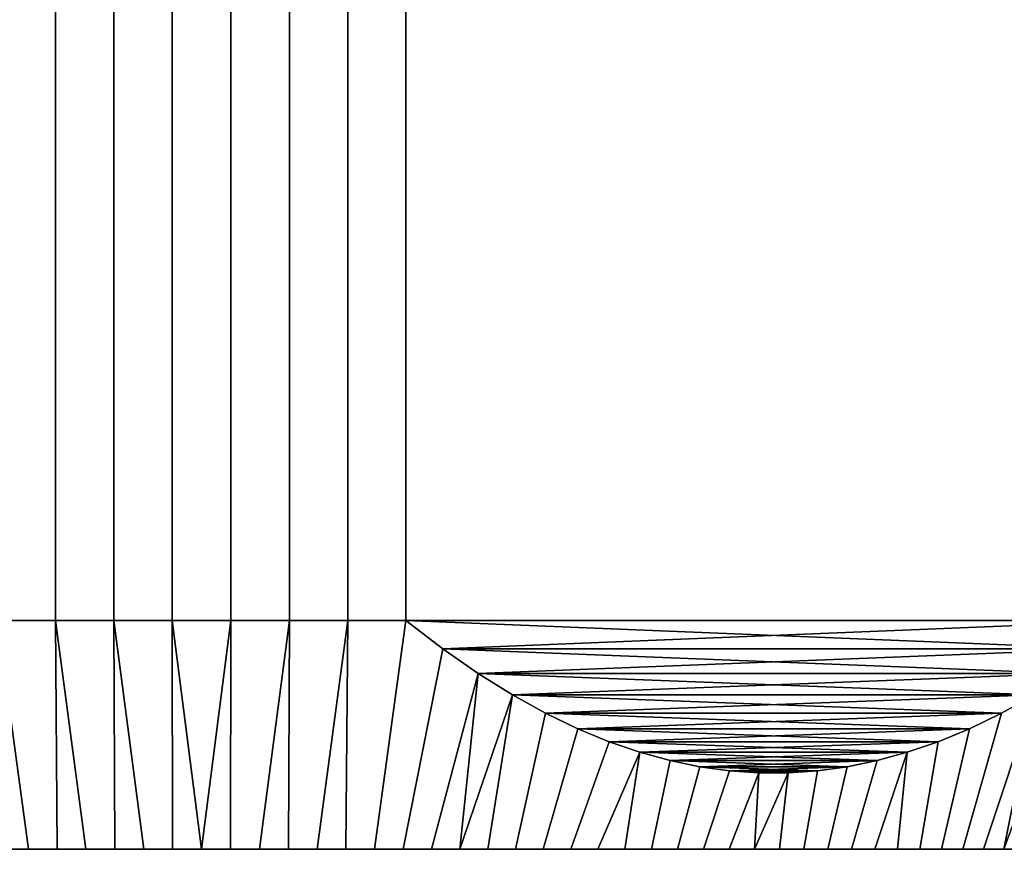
# Model space of a CAD drawing. Header units: metres. Extents: x -109 to 109, y -342 to 66.
# Tile 125 of 256: x -79 to -66, y 23 to 33. Entities that reach past the tile are written whole.
import ezdxf

# ---------------------------------------------------------------- set-up
doc = ezdxf.new("R2010")
doc.units = ezdxf.units.M
doc.layers.add('solid_K_24_62_16_000B91', color=7, linetype='CONTINUOUS')

msp = doc.modelspace()

# ---------------------------------------------------------------- linework, layer by layer
at = {"layer": 'solid_K_24_62_16_000B91'}
for points in [[(-78.417412, 34.599998, 15.884695), (-79.178177, 34.599998, 15.774263), (-79.178177, 25.6, 15.774263), (-78.417412, 25.6, 15.884695)], [(-79.178177, 34.599998, -15.774263), (-78.417412, 34.599998, -15.884695), (-78.417412, 25.6, -15.884695), (-79.178177, 25.6, -15.774263)], [(-77.652222, 34.599998, 15.958458), (-78.417412, 34.599998, 15.884695), (-78.417412, 25.6, 15.884695), (-77.652222, 25.6, 15.958458)], [(-78.417412, 34.599998, -15.884695), (-77.652222, 34.599998, -15.958458), (-77.652222, 25.6, -15.958458), (-78.417412, 25.6, -15.884695)], [(-76.884369, 34.599998, 15.995382), (-77.652222, 34.599998, 15.958458), (-77.652222, 25.6, 15.958458), (-76.884369, 25.6, 15.995382)], [(-77.652222, 34.599998, -15.958458), (-76.884369, 34.599998, -15.995382), (-76.884369, 25.6, -15.995382), (-77.652222, 25.6, -15.958458)], [(-76.115631, 34.599998, 15.995382), (-76.884369, 34.599998, 15.995382), (-76.884369, 25.6, 15.995382), (-76.115631, 25.6, 15.995382)], [(-76.884369, 34.599998, -15.995382), (-76.115631, 34.599998, -15.995382), (-76.115631, 25.6, -15.995382), (-76.884369, 25.6, -15.995382)], [(-75.347778, 34.599998, 15.958458), (-76.115631, 34.599998, 15.995382), (-76.115631, 25.6, 15.995382), (-75.347778, 25.6, 15.958458)], [(-76.115631, 34.599998, -15.995382), (-75.347778, 34.599998, -15.958458), (-75.347778, 25.6, -15.958458), (-76.115631, 25.6, -15.995382)], [(-74.582588, 34.599998, 15.884695), (-75.347778, 34.599998, 15.958458), (-75.347778, 25.6, 15.958458), (-74.582588, 25.6, 15.884695)], [(-75.347778, 34.599998, -15.958458), (-74.582588, 34.599998, -15.884695), (-74.582588, 25.6, -15.884695), (-75.347778, 25.6, -15.958458)], [(-73.821823, 34.599998, 15.774263), (-74.582588, 34.599998, 15.884695), (-74.582588, 25.6, 15.884695), (-73.821823, 25.6, 15.774263)], [(-74.582588, 34.599998, -15.884695), (-73.821823, 34.599998, -15.774263), (-73.821823, 25.6, -15.774263), (-74.582588, 25.6, -15.884695)], [(-73.821823, 34.599998, 15.774263), (-73.821823, 25.6, 15.774263), (-64.178177, 25.6, 10.206499), (-64.178177, 34.599998, 10.206499)], [(-64.178177, 34.599998, -10.206499), (-64.178177, 25.6, -10.206499), (-73.821823, 25.6, -15.774263), (-73.821823, 34.599998, -15.774263)], [(-79.661919, 25.228559, -15.494971), (-79.178177, 25.6, -15.774263), (-78.768311, 22.6, -14.321478), (-79.14241, 22.6, -14.257195)], [(-79.661919, 25.228563, 15.494974), (-79.14241, 22.6, 14.257195), (-78.768311, 22.6, 14.321478), (-79.178177, 25.6, 15.774263)], [(-79.178177, 25.6, -15.774263), (-78.417412, 25.6, -15.884695), (-78.392555, 22.6, -14.375959), (-78.768311, 22.6, -14.321478)], [(-78.417412, 25.6, 15.884695), (-79.178177, 25.6, 15.774263), (-78.768311, 22.6, 14.321478), (-78.392555, 22.6, 14.375959)], [(-78.417412, 25.6, -15.884695), (-77.652222, 25.6, -15.958458), (-77.637688, 22.6, -14.455299), (-78.015663, 22.6, -14.420568)], [(-78.417412, 25.6, -15.884695), (-78.015663, 22.6, -14.420568), (-78.392555, 22.6, -14.375959)], [(-78.417412, 25.6, 15.884695), (-78.392555, 22.6, 14.375959), (-78.015663, 22.6, 14.420568)], [(-77.652222, 25.6, 15.958458), (-78.417412, 25.6, 15.884695), (-78.015663, 22.6, 14.420568), (-77.637688, 22.6, 14.455299)], [(-77.652222, 25.6, -15.958458), (-76.884369, 25.6, -15.995382), (-76.879471, 22.6, -14.495033), (-77.258881, 22.6, -14.480124)], [(-77.652222, 25.6, -15.958458), (-77.258881, 22.6, -14.480124), (-77.637688, 22.6, -14.455299)], [(-77.652222, 25.6, 15.958458), (-77.637688, 22.6, 14.455299), (-77.258881, 22.6, 14.480124)], [(-76.884369, 25.6, 15.995382), (-77.652222, 25.6, 15.958458), (-77.258881, 22.6, 14.480124), (-76.879471, 22.6, 14.495033)], [(-76.884369, 25.6, -15.995382), (-76.115631, 25.6, -15.995382), (-76.120529, 22.6, -14.495033), (-76.5, 22.6, -14.500001)], [(-76.884369, 25.6, -15.995382), (-76.5, 22.6, -14.500001), (-76.879471, 22.6, -14.495033)], [(-76.115631, 25.6, 15.995382), (-76.884369, 25.6, 15.995382), (-76.879471, 22.6, 14.495033), (-76.5, 22.6, 14.500001)], [(-76.115631, 25.6, 15.995382), (-76.5, 22.6, 14.500001), (-76.120529, 22.6, 14.495033)], [(-76.115631, 25.6, -15.995382), (-75.347778, 25.6, -15.958458), (-75.741119, 22.6, -14.480124), (-76.120529, 22.6, -14.495033)], [(-75.347778, 25.6, 15.958458), (-76.115631, 25.6, 15.995382), (-76.120529, 22.6, 14.495033), (-75.741119, 22.6, 14.480124)], [(-75.347778, 25.6, -15.958458), (-75.362312, 22.6, -14.455299), (-75.741119, 22.6, -14.480124)], [(-75.347778, 25.6, 15.958458), (-75.741119, 22.6, 14.480124), (-75.362312, 22.6, 14.455299)], [(-75.347778, 25.6, -15.958458), (-74.582588, 25.6, -15.884695), (-74.984337, 22.6, -14.420568), (-75.362312, 22.6, -14.455299)], [(-74.582588, 25.6, 15.884695), (-75.347778, 25.6, 15.958458), (-75.362312, 22.6, 14.455299), (-74.984337, 22.6, 14.420568)], [(-74.582588, 25.6, -15.884695), (-74.607445, 22.6, -14.375959), (-74.984337, 22.6, -14.420568)], [(-74.582588, 25.6, 15.884695), (-74.984337, 22.6, 14.420568), (-74.607445, 22.6, 14.375959)], [(-74.582588, 25.6, -15.884695), (-73.821823, 25.6, -15.774263), (-74.231689, 22.6, -14.321478), (-74.607445, 22.6, -14.375959)], [(-73.821823, 25.6, 15.774263), (-74.582588, 25.6, 15.884695), (-74.607445, 22.6, 14.375959), (-74.231689, 22.6, 14.321478)], [(-73.338081, 25.228563, -15.494974), (-73.85759, 22.6, -14.257195), (-74.231689, 22.6, -14.321478), (-73.821823, 25.6, -15.774263)], [(-73.338081, 25.228559, 15.494971), (-73.821823, 25.6, 15.774263), (-74.231689, 22.6, 14.321478), (-73.85759, 22.6, 14.257195)], [(-64.178177, 25.6, 10.206499), (-73.821823, 25.6, 15.774263), (-73.338081, 25.228559, 15.494971)], [(-73.821823, 25.6, -15.774263), (-64.178177, 25.6, -10.206499), (-64.661919, 25.228559, -10.48579)], [(-73.821823, 25.6, -15.774263), (-64.661919, 25.228559, -10.48579), (-73.338081, 25.228563, -15.494974)], [(-64.178177, 25.6, 10.206499), (-73.338081, 25.228559, 15.494971), (-64.661919, 25.228563, 10.485787)], [(-72.872665, 24.904711, -15.226266), (-73.485214, 22.6, -14.183125), (-73.85759, 22.6, -14.257195), (-73.338081, 25.228563, -15.494974)], [(-72.872658, 24.904707, 15.226263), (-73.338081, 25.228559, 15.494971), (-73.85759, 22.6, 14.257195), (-73.485214, 22.6, 14.183125)], [(-64.661919, 25.228563, 10.485787), (-73.338081, 25.228559, 15.494971), (-72.872658, 24.904707, 15.226263)], [(-73.338081, 25.228563, -15.494974), (-64.661919, 25.228559, -10.48579), (-65.127342, 24.904707, -10.754498)], [(-73.338081, 25.228563, -15.494974), (-65.127342, 24.904707, -10.754498), (-72.872665, 24.904711, -15.226266)], [(-64.661919, 25.228563, 10.485787), (-72.872658, 24.904707, 15.226263), (-65.127335, 24.904711, 10.754496)], [(-72.423973, 24.624582, -14.967215), (-73.115051, 22.6, -14.099365), (-73.485214, 22.6, -14.183125), (-72.872665, 24.904711, -15.226266)], [(-72.872658, 24.904707, 15.226263), (-73.485214, 22.6, 14.183125), (-73.115051, 22.6, 14.099365)], [(-72.423973, 24.62458, 14.967212), (-72.872658, 24.904707, 15.226263), (-73.115051, 22.6, 14.099365), (-72.747154, 22.6, 14.005934)], [(-72.872665, 24.904711, -15.226266), (-65.127342, 24.904707, -10.754498), (-65.576027, 24.62458, -11.01355)], [(-72.872665, 24.904711, -15.226266), (-65.576027, 24.62458, -11.01355), (-72.423973, 24.624582, -14.967215)], [(-65.127335, 24.904711, 10.754496), (-72.872658, 24.904707, 15.226263), (-72.423973, 24.62458, 14.967212)], [(-65.127335, 24.904711, 10.754496), (-72.423973, 24.62458, 14.967212), (-65.576027, 24.624582, 11.013548)], [(-65.576027, 24.62458, -11.01355), (-65.127342, 24.904707, -10.754498), (-65.982124, 22.6, -9.981196), (-66.246964, 22.6, -10.253058)], [(-65.576027, 24.624582, 11.013548), (-65.982124, 22.6, 9.981196), (-65.72438, 22.6, 9.702371), (-65.127335, 24.904711, 10.754496)], [(-65.127342, 24.904707, -10.754498), (-65.72438, 22.6, -9.702371), (-65.982124, 22.6, -9.981196)], [(-72.423973, 24.624582, -14.967215), (-72.747154, 22.6, -14.005934), (-73.115051, 22.6, -14.099365)], [(-71.989662, 24.384243, -14.716465), (-72.381775, 22.6, -13.902881), (-72.747154, 22.6, -14.005934), (-72.423973, 24.624582, -14.967215)], [(-71.989662, 24.384243, 14.716464), (-72.423973, 24.62458, 14.967212), (-72.747154, 22.6, 14.005934), (-72.381775, 22.6, 13.902881)], [(-65.576027, 24.624582, 11.013548), (-72.423973, 24.62458, 14.967212), (-71.989662, 24.384243, 14.716464)], [(-72.423973, 24.624582, -14.967215), (-65.576027, 24.62458, -11.01355), (-66.010338, 24.384243, -11.264298)], [(-72.423973, 24.624582, -14.967215), (-66.010338, 24.384243, -11.264298), (-71.989662, 24.384243, -14.716465)], [(-65.576027, 24.624582, 11.013548), (-71.989662, 24.384243, 14.716464), (-66.010338, 24.384243, 11.264297)], [(-66.010338, 24.384243, 11.264297), (-66.518837, 22.6, 10.51791), (-66.246964, 22.6, 10.253058), (-65.576027, 24.624582, 11.013548)], [(-66.010338, 24.384243, -11.264298), (-65.576027, 24.62458, -11.01355), (-66.246964, 22.6, -10.253058), (-66.518837, 22.6, -10.51791)], [(-65.576027, 24.624582, 11.013548), (-66.246964, 22.6, 10.253058), (-65.982124, 22.6, 9.981196)], [(-71.567932, 24.180546, -14.472978), (-72.019173, 22.6, -13.790294), (-72.381775, 22.6, -13.902881), (-71.989662, 24.384243, -14.716465)], [(-71.567932, 24.180546, 14.472978), (-71.989662, 24.384243, 14.716464), (-72.381775, 22.6, 13.902881), (-72.019173, 22.6, 13.790294)], [(-66.010338, 24.384243, 11.264297), (-71.989662, 24.384243, 14.716464), (-71.567932, 24.180546, 14.472978)], [(-71.989662, 24.384243, -14.716465), (-66.010338, 24.384243, -11.264298), (-66.432068, 24.180546, -11.507785)], [(-71.989662, 24.384243, -14.716465), (-66.432068, 24.180546, -11.507785), (-71.567932, 24.180546, -14.472978)], [(-66.010338, 24.384243, 11.264297), (-71.567932, 24.180546, 14.472978), (-66.432068, 24.180546, 11.507785)], [(-66.432068, 24.180546, -11.507785), (-66.010338, 24.384243, -11.264298), (-66.518837, 22.6, -10.51791), (-66.797577, 22.6, -10.775566)], [(-66.432068, 24.180546, 11.507785), (-66.797577, 22.6, 10.775566), (-66.518837, 22.6, 10.51791), (-66.010338, 24.384243, 11.264297)], [(-71.156258, 24.01049, -14.235299), (-71.659805, 22.6, -13.668304), (-72.019173, 22.6, -13.790294), (-71.567932, 24.180546, -14.472978)], [(-71.156258, 24.01049, 14.235298), (-71.567932, 24.180546, 14.472978), (-72.019173, 22.6, 13.790294), (-71.659805, 22.6, 13.668304)], [(-66.432068, 24.180546, 11.507785), (-71.567932, 24.180546, 14.472978), (-71.156258, 24.01049, 14.235298)], [(-71.567932, 24.180546, -14.472978), (-66.432068, 24.180546, -11.507785), (-66.843742, 24.01049, -11.745464)], [(-71.567932, 24.180546, -14.472978), (-66.843742, 24.01049, -11.745464), (-71.156258, 24.01049, -14.235299)], [(-66.432068, 24.180546, 11.507785), (-71.156258, 24.01049, 14.235298), (-66.843742, 24.01049, 11.745463)], [(-66.843742, 24.01049, -11.745464), (-66.432068, 24.180546, -11.507785), (-66.797577, 22.6, -10.775566), (-67.083076, 22.6, -11.025949)], [(-66.843742, 24.01049, 11.745463), (-67.083076, 22.6, 11.025949), (-66.797577, 22.6, 10.775566), (-66.432068, 24.180546, 11.507785)], [(-70.752876, 23.871895, -14.002406), (-71.303757, 22.6, -13.53695), (-71.659805, 22.6, -13.668304), (-71.156258, 24.01049, -14.235299)], [(-70.752884, 23.871895, 14.002407), (-71.156258, 24.01049, 14.235298), (-71.659805, 22.6, 13.668304), (-71.303757, 22.6, 13.53695)], [(-66.843742, 24.01049, 11.745463), (-71.156258, 24.01049, 14.235298), (-70.752884, 23.871895, 14.002407)], [(-71.156258, 24.01049, -14.235299), (-66.843742, 24.01049, -11.745464), (-67.247116, 23.871895, -11.978354)], [(-71.156258, 24.01049, -14.235299), (-67.247116, 23.871895, -11.978354), (-70.752876, 23.871895, -14.002406)], [(-66.843742, 24.01049, 11.745463), (-70.752884, 23.871895, 14.002407), (-67.247124, 23.871895, 11.978355)], [(-67.247116, 23.871895, -11.978354), (-66.843742, 24.01049, -11.745464), (-67.083076, 22.6, -11.025949), (-67.374863, 22.6, -11.268623)], [(-67.247124, 23.871895, 11.978355), (-67.374863, 22.6, 11.268623), (-67.083076, 22.6, 11.025949), (-66.843742, 24.01049, 11.745463)], [(-70.752876, 23.871895, -14.002406), (-70.951065, 22.6, -13.396238), (-71.303757, 22.6, -13.53695)], [(-70.752884, 23.871895, 14.002407), (-71.303757, 22.6, 13.53695), (-70.951065, 22.6, 13.396238)], [(-70.752876, 23.871895, -14.002406), (-70.356575, 23.763136, -13.773602), (-70.602295, 22.6, -13.246398), (-70.951065, 22.6, -13.396238)], [(-70.356583, 23.763136, 13.773603), (-70.752884, 23.871895, 14.002407), (-70.951065, 22.6, 13.396238), (-70.602295, 22.6, 13.246398)], [(-67.247124, 23.871895, 11.978355), (-70.752884, 23.871895, 14.002407), (-70.356583, 23.763136, 13.773603)], [(-70.752876, 23.871895, -14.002406), (-67.247116, 23.871895, -11.978354), (-67.643417, 23.763136, -12.207159)], [(-70.752876, 23.871895, -14.002406), (-67.643417, 23.763136, -12.207159), (-70.356575, 23.763136, -13.773602)], [(-69.96521, 23.68269, -13.547645), (-70.257591, 22.6, -13.087489), (-70.602295, 22.6, -13.246398), (-70.356575, 23.763136, -13.773602)], [(-69.96521, 23.68269, 13.547647), (-70.356583, 23.763136, 13.773603), (-70.602295, 22.6, 13.246398), (-70.257591, 22.6, 13.087489)], [(-67.247124, 23.871895, 11.978355), (-70.356583, 23.763136, 13.773603), (-67.643425, 23.763136, 12.207161)], [(-67.643425, 23.763136, 12.207161), (-70.356583, 23.763136, 13.773603), (-69.96521, 23.68269, 13.547647)], [(-70.356575, 23.763136, -13.773602), (-67.643417, 23.763136, -12.207159), (-68.03479, 23.68269, -12.433116)], [(-70.356575, 23.763136, -13.773602), (-68.03479, 23.68269, -12.433116), (-69.96521, 23.68269, -13.547645)], [(-67.643425, 23.763136, 12.207161), (-69.96521, 23.68269, 13.547647), (-68.03479, 23.68269, 12.433117)], [(-68.03479, 23.68269, -12.433116), (-67.643417, 23.763136, -12.207159), (-67.977097, 22.6, -11.73073), (-68.28714, 22.6, -11.949851)], [(-68.03479, 23.68269, 12.433117), (-68.28714, 22.6, 11.949851), (-67.977097, 22.6, 11.73073), (-67.643425, 23.763136, 12.207161)], [(-67.643417, 23.763136, -12.207159), (-67.247116, 23.871895, -11.978354), (-67.672905, 22.6, -11.503581), (-67.977097, 22.6, -11.73073)], [(-67.247124, 23.871895, 11.978355), (-67.643425, 23.763136, 12.207161), (-67.977097, 22.6, 11.73073), (-67.672905, 22.6, 11.503581)], [(-67.247116, 23.871895, -11.978354), (-67.374863, 22.6, -11.268623), (-67.672905, 22.6, -11.503581)], [(-67.247124, 23.871895, 11.978355), (-67.672905, 22.6, 11.503581), (-67.374863, 22.6, 11.268623)], [(-69.577637, 23.629635, -13.323878), (-69.917206, 22.6, -12.919629), (-70.257591, 22.6, -13.087489), (-69.96521, 23.68269, -13.547645)], [(-69.577637, 23.629635, 13.323881), (-69.96521, 23.68269, 13.547647), (-70.257591, 22.6, 13.087489), (-69.917206, 22.6, 12.919629)], [(-68.03479, 23.68269, 12.433117), (-69.96521, 23.68269, 13.547647), (-69.577637, 23.629635, 13.323881)], [(-69.96521, 23.68269, -13.547645), (-68.03479, 23.68269, -12.433116), (-68.422363, 23.629635, -12.65688)], [(-69.96521, 23.68269, -13.547645), (-68.422363, 23.629635, -12.65688), (-69.577637, 23.629635, -13.323878)], [(-69.19239, 23.603287, -13.101459), (-69.581177, 22.6, -12.742837), (-69.917206, 22.6, -12.919629), (-69.577637, 23.629635, -13.323878)], [(-69.192398, 23.603287, 13.10146), (-69.577637, 23.629635, 13.323881), (-69.917206, 22.6, 12.919629), (-69.581177, 22.6, 12.742837)], [(-68.03479, 23.68269, 12.433117), (-69.577637, 23.629635, 13.323881), (-68.422363, 23.629635, 12.656884)], [(-68.422363, 23.629635, 12.656884), (-69.577637, 23.629635, 13.323881), (-69.192398, 23.603287, 13.10146)], [(-69.577637, 23.629635, -13.323878), (-68.422363, 23.629635, -12.65688), (-68.807602, 23.603287, -12.879301)], [(-69.577637, 23.629635, -13.323878), (-68.807602, 23.603287, -12.879301), (-69.19239, 23.603287, -13.101459)], [(-68.422363, 23.629635, 12.656884), (-69.192398, 23.603287, 13.10146), (-68.80761, 23.603287, 12.879304)], [(-68.807602, 23.603287, -12.879301), (-68.422363, 23.629635, -12.65688), (-68.602745, 22.6, -12.16073), (-68.923721, 22.6, -12.363251)], [(-68.80761, 23.603287, 12.879304), (-68.923721, 22.6, 12.363251), (-68.602745, 22.6, 12.16073), (-68.422363, 23.629635, 12.656884)], [(-68.422363, 23.629635, -12.65688), (-68.03479, 23.68269, -12.433116), (-68.28714, 22.6, -11.949851), (-68.602745, 22.6, -12.16073)], [(-68.422363, 23.629635, 12.656884), (-68.602745, 22.6, 12.16073), (-68.28714, 22.6, 11.949851), (-68.03479, 23.68269, 12.433117)], [(-69.19239, 23.603287, -13.101459), (-69.25, 22.6, -12.557364), (-69.581177, 22.6, -12.742837)], [(-68.80761, 23.603287, 12.879304), (-69.192398, 23.603287, 13.10146), (-69.581177, 22.6, 12.742837), (-69.25, 22.6, 12.557364)], [(-69.19239, 23.603287, -13.101459), (-68.807602, 23.603287, -12.879301), (-68.923721, 22.6, -12.363251), (-69.25, 22.6, -12.557364)], [(-68.80761, 23.603287, 12.879304), (-69.25, 22.6, 12.557364), (-68.923721, 22.6, 12.363251)], [(-62.004971, 22.6, 0.379632), (-91, 22.6), (-90.995026, 22.6, -0.379632), (-62, 22.6)], [(-62.019871, 22.6, 0.75883), (-90.995026, 22.6, 0.379632), (-91, 22.6), (-62.004971, 22.6, 0.379632)], [(-90.980133, 22.6, -0.75883), (-62.004971, 22.6, -0.379632), (-62, 22.6), (-90.995026, 22.6, -0.379632)], [(-62.044708, 22.6, 1.13772), (-90.980133, 22.6, 0.75883), (-90.995026, 22.6, 0.379632), (-62.019871, 22.6, 0.75883)], [(-90.955292, 22.6, -1.13772), (-62.019871, 22.6, -0.75883), (-62.004971, 22.6, -0.379632), (-90.980133, 22.6, -0.75883)], [(-62.079437, 22.6, 1.515697), (-90.955292, 22.6, 1.13772), (-90.980133, 22.6, 0.75883), (-62.044708, 22.6, 1.13772)], [(-90.920563, 22.6, -1.515697), (-62.044708, 22.6, -1.13772), (-62.019871, 22.6, -0.75883), (-90.955292, 22.6, -1.13772)], [(-62.124046, 22.6, 1.892609), (-90.920563, 22.6, 1.515697), (-90.955292, 22.6, 1.13772), (-62.079437, 22.6, 1.515697)], [(-90.875954, 22.6, -1.892609), (-62.079437, 22.6, -1.515697), (-62.044708, 22.6, -1.13772), (-90.920563, 22.6, -1.515697)], [(-62.178509, 22.6, 2.268225), (-90.875954, 22.6, 1.892609), (-90.920563, 22.6, 1.515697), (-62.124046, 22.6, 1.892609)], [(-90.821487, 22.6, -2.268225), (-62.124046, 22.6, -1.892609), (-62.079437, 22.6, -1.515697), (-90.875954, 22.6, -1.892609)], [(-62.242821, 22.6, 2.642499), (-90.821487, 22.6, 2.268225), (-90.875954, 22.6, 1.892609), (-62.178509, 22.6, 2.268225)], [(-90.757179, 22.6, -2.642499), (-62.178509, 22.6, -2.268225), (-62.124046, 22.6, -1.892609), (-90.821487, 22.6, -2.268225)], [(-62.316864, 22.6, 3.014737), (-90.757179, 22.6, 2.642499), (-90.821487, 22.6, 2.268225), (-62.242821, 22.6, 2.642499)], [(-90.683136, 22.6, -3.014737), (-62.242821, 22.6, -2.642499), (-62.178509, 22.6, -2.268225), (-90.757179, 22.6, -2.642499)], [(-62.400623, 22.6, 3.384913), (-90.683136, 22.6, 3.014737), (-90.757179, 22.6, 2.642499), (-62.316864, 22.6, 3.014737)], [(-90.599373, 22.6, -3.384913), (-62.316864, 22.6, -3.014737), (-62.242821, 22.6, -2.642499), (-90.683136, 22.6, -3.014737)], [(-62.494064, 22.6, 3.752825), (-90.599373, 22.6, 3.384913), (-90.683136, 22.6, 3.014737), (-62.400623, 22.6, 3.384913)], [(-90.505936, 22.6, -3.752825), (-62.400623, 22.6, -3.384913), (-62.316864, 22.6, -3.014737), (-90.599373, 22.6, -3.384913)], [(-62.597126, 22.6, 4.118264), (-90.505936, 22.6, 3.752825), (-90.599373, 22.6, 3.384913), (-62.494064, 22.6, 3.752825)], [(-90.40287, 22.6, -4.118264), (-62.494064, 22.6, -3.752825), (-62.400623, 22.6, -3.384913), (-90.505936, 22.6, -3.752825)], [(-62.709686, 22.6, 4.480764), (-90.40287, 22.6, 4.118264), (-90.505936, 22.6, 3.752825), (-62.597126, 22.6, 4.118264)], [(-90.290314, 22.6, -4.480764), (-62.597126, 22.6, -4.118264), (-62.494064, 22.6, -3.752825), (-90.40287, 22.6, -4.118264)], [(-62.831692, 22.6, 4.840177), (-90.290314, 22.6, 4.480764), (-90.40287, 22.6, 4.118264), (-62.709686, 22.6, 4.480764)], [(-90.168312, 22.6, -4.840177), (-62.709686, 22.6, -4.480764), (-62.597126, 22.6, -4.118264), (-90.290314, 22.6, -4.480764)], [(-62.963078, 22.6, 5.196319), (-90.168312, 22.6, 4.840177), (-90.290314, 22.6, 4.480764), (-62.831692, 22.6, 4.840177)], [(-90.036919, 22.6, -5.196319), (-62.831692, 22.6, -4.840177), (-62.709686, 22.6, -4.480764), (-90.168312, 22.6, -4.840177)], [(-63.103733, 22.6, 5.548875), (-90.036919, 22.6, 5.196319), (-90.168312, 22.6, 4.840177), (-62.963078, 22.6, 5.196319)], [(-89.896263, 22.6, -5.548875), (-62.963078, 22.6, -5.196319), (-62.831692, 22.6, -4.840177), (-90.036919, 22.6, -5.196319)], [(-63.253624, 22.6, 5.897746), (-89.896263, 22.6, 5.548875), (-90.036919, 22.6, 5.196319), (-63.103733, 22.6, 5.548875)], [(-89.746376, 22.6, -5.897746), (-63.103733, 22.6, -5.548875), (-62.963078, 22.6, -5.196319), (-89.896263, 22.6, -5.548875)], [(-63.412525, 22.6, 6.242433), (-89.746376, 22.6, 5.897746), (-89.896263, 22.6, 5.548875), (-63.253624, 22.6, 5.897746)], [(-89.587479, 22.6, -6.242433), (-63.253624, 22.6, -5.897746), (-63.103733, 22.6, -5.548875), (-89.746376, 22.6, -5.897746)], [(-63.580395, 22.6, 6.582841), (-89.587479, 22.6, 6.242433), (-89.746376, 22.6, 5.897746), (-63.412525, 22.6, 6.242433)], [(-89.419609, 22.6, -6.582841), (-63.412525, 22.6, -6.242433), (-63.253624, 22.6, -5.897746), (-89.587479, 22.6, -6.242433)], [(-63.757126, 22.6, 6.918746), (-89.419609, 22.6, 6.582841), (-89.587479, 22.6, 6.242433), (-63.580395, 22.6, 6.582841)], [(-89.242874, 22.6, -6.918746), (-63.580395, 22.6, -6.582841), (-63.412525, 22.6, -6.242433), (-89.419609, 22.6, -6.582841)], [(-63.94268, 22.6, 7.25008), (-89.242874, 22.6, 6.918746), (-89.419609, 22.6, 6.582841), (-63.757126, 22.6, 6.918746)], [(-89.05732, 22.6, -7.25008), (-63.757126, 22.6, -6.918746), (-63.580395, 22.6, -6.582841), (-89.242874, 22.6, -6.918746)], [(-64.136726, 22.6, 7.576241), (-89.05732, 22.6, 7.25008), (-89.242874, 22.6, 6.918746), (-63.94268, 22.6, 7.25008)], [(-88.863274, 22.6, -7.576241), (-63.94268, 22.6, -7.25008), (-63.757126, 22.6, -6.918746), (-89.05732, 22.6, -7.25008)], [(-64.339249, 22.6, 7.897218), (-88.863274, 22.6, 7.576241), (-89.05732, 22.6, 7.25008), (-64.136726, 22.6, 7.576241)], [(-88.660751, 22.6, -7.897218), (-64.136726, 22.6, -7.576241), (-63.94268, 22.6, -7.25008), (-88.863274, 22.6, -7.576241)], [(-64.550156, 22.6, 8.212857), (-88.660751, 22.6, 7.897218), (-88.863274, 22.6, 7.576241), (-64.339249, 22.6, 7.897218)], [(-88.449844, 22.6, -8.212857), (-64.339249, 22.6, -7.897218), (-64.136726, 22.6, -7.576241), (-88.660751, 22.6, -7.897218)], [(-64.769279, 22.6, 8.52292), (-88.449844, 22.6, 8.212857), (-88.660751, 22.6, 7.897218), (-64.550156, 22.6, 8.212857)], [(-88.230721, 22.6, -8.52292), (-64.550156, 22.6, -8.212857), (-64.339249, 22.6, -7.897218), (-88.449844, 22.6, -8.212857)], [(-64.996391, 22.6, 8.827054), (-88.230721, 22.6, 8.52292), (-88.449844, 22.6, 8.212857), (-64.769279, 22.6, 8.52292)], [(-88.003609, 22.6, -8.827054), (-64.769279, 22.6, -8.52292), (-64.550156, 22.6, -8.212857), (-88.230721, 22.6, -8.52292)], [(-65.231354, 22.6, 9.125112), (-88.003609, 22.6, 8.827054), (-88.230721, 22.6, 8.52292), (-64.996391, 22.6, 8.827054)], [(-87.768646, 22.6, -9.125112), (-64.996391, 22.6, -8.827054), (-64.769279, 22.6, -8.52292), (-88.003609, 22.6, -8.827054)], [(-65.474106, 22.6, 9.416986), (-87.768646, 22.6, 9.125112), (-88.003609, 22.6, 8.827054), (-65.231354, 22.6, 9.125112)], [(-87.525894, 22.6, -9.416986), (-65.231354, 22.6, -9.125112), (-64.996391, 22.6, -8.827054), (-87.768646, 22.6, -9.125112)], [(-65.474106, 22.6, 9.416986), (-87.525894, 22.6, 9.416986), (-87.768646, 22.6, 9.125112)], [(-87.525894, 22.6, -9.416986), (-65.474106, 22.6, -9.416986), (-65.231354, 22.6, -9.125112)], [(-87.525894, 22.6, -9.416986), (-87.27562, 22.6, -9.702371), (-65.474106, 22.6, -9.416986)], [(-65.72438, 22.6, 9.702371), (-87.27562, 22.6, 9.702371), (-87.525894, 22.6, 9.416986)], [(-65.474106, 22.6, 9.416986), (-65.72438, 22.6, 9.702371), (-87.525894, 22.6, 9.416986)], [(-87.27562, 22.6, -9.702371), (-65.72438, 22.6, -9.702371), (-65.474106, 22.6, -9.416986)], [(-87.27562, 22.6, -9.702371), (-87.017876, 22.6, -9.981196), (-65.72438, 22.6, -9.702371)], [(-65.982124, 22.6, 9.981196), (-87.017876, 22.6, 9.981196), (-87.27562, 22.6, 9.702371)], [(-65.72438, 22.6, 9.702371), (-65.982124, 22.6, 9.981196), (-87.27562, 22.6, 9.702371)], [(-87.017876, 22.6, -9.981196), (-65.982124, 22.6, -9.981196), (-65.72438, 22.6, -9.702371)], [(-87.017876, 22.6, -9.981196), (-86.753036, 22.6, -10.253058), (-65.982124, 22.6, -9.981196)], [(-66.246964, 22.6, 10.253058), (-86.753036, 22.6, 10.253058), (-87.017876, 22.6, 9.981196)], [(-65.982124, 22.6, 9.981196), (-66.246964, 22.6, 10.253058), (-87.017876, 22.6, 9.981196)], [(-86.753036, 22.6, -10.253058), (-66.246964, 22.6, -10.253058), (-65.982124, 22.6, -9.981196)], [(-86.753036, 22.6, -10.253058), (-86.481163, 22.6, -10.51791), (-66.246964, 22.6, -10.253058)], [(-66.518837, 22.6, 10.51791), (-86.481163, 22.6, 10.51791), (-86.753036, 22.6, 10.253058)], [(-66.246964, 22.6, 10.253058), (-66.518837, 22.6, 10.51791), (-86.753036, 22.6, 10.253058)], [(-86.481163, 22.6, -10.51791), (-66.518837, 22.6, -10.51791), (-66.246964, 22.6, -10.253058)], [(-86.481163, 22.6, -10.51791), (-86.202423, 22.6, -10.775566), (-66.518837, 22.6, -10.51791)], [(-66.797577, 22.6, 10.775566), (-86.202423, 22.6, 10.775566), (-86.481163, 22.6, 10.51791)], [(-66.518837, 22.6, 10.51791), (-66.797577, 22.6, 10.775566), (-86.481163, 22.6, 10.51791)], [(-86.202423, 22.6, -10.775566), (-66.797577, 22.6, -10.775566), (-66.518837, 22.6, -10.51791)], [(-86.202423, 22.6, -10.775566), (-85.916924, 22.6, -11.025949), (-66.797577, 22.6, -10.775566)], [(-67.083076, 22.6, 11.025949), (-85.916924, 22.6, 11.025949), (-86.202423, 22.6, 10.775566)], [(-66.797577, 22.6, 10.775566), (-67.083076, 22.6, 11.025949), (-86.202423, 22.6, 10.775566)], [(-85.916924, 22.6, -11.025949), (-67.083076, 22.6, -11.025949), (-66.797577, 22.6, -10.775566)], [(-85.916924, 22.6, -11.025949), (-85.625137, 22.6, -11.268623), (-67.083076, 22.6, -11.025949)], [(-67.374863, 22.6, 11.268623), (-85.625137, 22.6, 11.268623), (-85.916924, 22.6, 11.025949)], [(-67.083076, 22.6, 11.025949), (-67.374863, 22.6, 11.268623), (-85.916924, 22.6, 11.025949)], [(-85.625137, 22.6, -11.268623), (-67.374863, 22.6, -11.268623), (-67.083076, 22.6, -11.025949)], [(-85.625137, 22.6, -11.268623), (-85.327095, 22.6, -11.503581), (-67.374863, 22.6, -11.268623)], [(-67.672905, 22.6, 11.503581), (-85.327095, 22.6, 11.503581), (-85.625137, 22.6, 11.268623)], [(-67.374863, 22.6, 11.268623), (-67.672905, 22.6, 11.503581), (-85.625137, 22.6, 11.268623)], [(-85.327095, 22.6, -11.503581), (-67.672905, 22.6, -11.503581), (-67.374863, 22.6, -11.268623)], [(-85.327095, 22.6, -11.503581), (-85.022903, 22.6, -11.73073), (-67.672905, 22.6, -11.503581)], [(-67.977097, 22.6, 11.73073), (-85.022903, 22.6, 11.73073), (-85.327095, 22.6, 11.503581)], [(-67.672905, 22.6, 11.503581), (-67.977097, 22.6, 11.73073), (-85.327095, 22.6, 11.503581)], [(-85.022903, 22.6, -11.73073), (-67.977097, 22.6, -11.73073), (-67.672905, 22.6, -11.503581)], [(-85.022903, 22.6, -11.73073), (-84.71286, 22.6, -11.949851), (-67.977097, 22.6, -11.73073)], [(-68.28714, 22.6, 11.949851), (-84.71286, 22.6, 11.949851), (-85.022903, 22.6, 11.73073)], [(-67.977097, 22.6, 11.73073), (-68.28714, 22.6, 11.949851), (-85.022903, 22.6, 11.73073)], [(-84.71286, 22.6, -11.949851), (-68.28714, 22.6, -11.949851), (-67.977097, 22.6, -11.73073)], [(-84.71286, 22.6, -11.949851), (-84.397255, 22.6, -12.16073), (-68.28714, 22.6, -11.949851)], [(-68.602745, 22.6, 12.16073), (-84.397255, 22.6, 12.16073), (-84.71286, 22.6, 11.949851)], [(-68.28714, 22.6, 11.949851), (-68.602745, 22.6, 12.16073), (-84.71286, 22.6, 11.949851)], [(-84.397255, 22.6, -12.16073), (-68.602745, 22.6, -12.16073), (-68.28714, 22.6, -11.949851)], [(-84.397255, 22.6, -12.16073), (-84.076279, 22.6, -12.363251), (-68.602745, 22.6, -12.16073)], [(-68.923721, 22.6, 12.363251), (-84.076279, 22.6, 12.363251), (-84.397255, 22.6, 12.16073)], [(-68.602745, 22.6, 12.16073), (-68.923721, 22.6, 12.363251), (-84.397255, 22.6, 12.16073)], [(-84.076279, 22.6, -12.363251), (-68.923721, 22.6, -12.363251), (-68.602745, 22.6, -12.16073)], [(-84.076279, 22.6, -12.363251), (-83.75, 22.6, -12.557364), (-68.923721, 22.6, -12.363251)], [(-69.25, 22.6, 12.557364), (-83.75, 22.6, 12.557364), (-84.076279, 22.6, 12.363251)], [(-68.923721, 22.6, 12.363251), (-69.25, 22.6, 12.557364), (-84.076279, 22.6, 12.363251)], [(-83.75, 22.6, -12.557364), (-69.25, 22.6, -12.557364), (-68.923721, 22.6, -12.363251)], [(-83.75, 22.6, -12.557364), (-83.418823, 22.6, -12.742837), (-69.25, 22.6, -12.557364)], [(-69.581177, 22.6, 12.742837), (-83.418823, 22.6, 12.742837), (-83.75, 22.6, 12.557364)], [(-69.25, 22.6, 12.557364), (-69.581177, 22.6, 12.742837), (-83.75, 22.6, 12.557364)], [(-83.418823, 22.6, -12.742837), (-69.581177, 22.6, -12.742837), (-69.25, 22.6, -12.557364)], [(-83.418823, 22.6, -12.742837), (-83.082794, 22.6, -12.919629), (-69.581177, 22.6, -12.742837)], [(-69.917206, 22.6, 12.919629), (-83.082794, 22.6, 12.919629), (-83.418823, 22.6, 12.742837)], [(-69.581177, 22.6, 12.742837), (-69.917206, 22.6, 12.919629), (-83.418823, 22.6, 12.742837)], [(-83.082794, 22.6, -12.919629), (-69.917206, 22.6, -12.919629), (-69.581177, 22.6, -12.742837)], [(-83.082794, 22.6, -12.919629), (-82.742409, 22.6, -13.087489), (-69.917206, 22.6, -12.919629)], [(-70.257591, 22.6, 13.087489), (-82.742409, 22.6, 13.087489), (-83.082794, 22.6, 12.919629)], [(-69.917206, 22.6, 12.919629), (-70.257591, 22.6, 13.087489), (-83.082794, 22.6, 12.919629)], [(-82.742409, 22.6, -13.087489), (-70.257591, 22.6, -13.087489), (-69.917206, 22.6, -12.919629)], [(-82.742409, 22.6, -13.087489), (-82.397705, 22.6, -13.246398), (-70.257591, 22.6, -13.087489)], [(-70.602295, 22.6, 13.246398), (-82.397705, 22.6, 13.246398), (-82.742409, 22.6, 13.087489)], [(-70.257591, 22.6, 13.087489), (-70.602295, 22.6, 13.246398), (-82.742409, 22.6, 13.087489)], [(-82.397705, 22.6, -13.246398), (-70.602295, 22.6, -13.246398), (-70.257591, 22.6, -13.087489)], [(-82.397705, 22.6, -13.246398), (-82.048935, 22.6, -13.396238), (-70.602295, 22.6, -13.246398)], [(-70.951065, 22.6, 13.396238), (-82.048935, 22.6, 13.396238), (-82.397705, 22.6, 13.246398)], [(-70.602295, 22.6, 13.246398), (-70.951065, 22.6, 13.396238), (-82.397705, 22.6, 13.246398)], [(-82.048935, 22.6, -13.396238), (-70.951065, 22.6, -13.396238), (-70.602295, 22.6, -13.246398)], [(-82.048935, 22.6, -13.396238), (-81.696243, 22.6, -13.53695), (-70.951065, 22.6, -13.396238)], [(-71.303757, 22.6, 13.53695), (-81.696243, 22.6, 13.53695), (-82.048935, 22.6, 13.396238)], [(-70.951065, 22.6, 13.396238), (-71.303757, 22.6, 13.53695), (-82.048935, 22.6, 13.396238)], [(-81.696243, 22.6, -13.53695), (-71.303757, 22.6, -13.53695), (-70.951065, 22.6, -13.396238)], [(-81.696243, 22.6, -13.53695), (-81.340195, 22.6, -13.668304), (-71.303757, 22.6, -13.53695)], [(-71.659805, 22.6, 13.668304), (-81.340195, 22.6, 13.668304), (-81.696243, 22.6, 13.53695)], [(-71.303757, 22.6, 13.53695), (-71.659805, 22.6, 13.668304), (-81.696243, 22.6, 13.53695)], [(-81.340195, 22.6, -13.668304), (-71.659805, 22.6, -13.668304), (-71.303757, 22.6, -13.53695)], [(-81.340195, 22.6, -13.668304), (-80.980827, 22.6, -13.790294), (-71.659805, 22.6, -13.668304)], [(-72.019173, 22.6, 13.790294), (-80.980827, 22.6, 13.790294), (-81.340195, 22.6, 13.668304)], [(-71.659805, 22.6, 13.668304), (-72.019173, 22.6, 13.790294), (-81.340195, 22.6, 13.668304)], [(-80.980827, 22.6, -13.790294), (-72.019173, 22.6, -13.790294), (-71.659805, 22.6, -13.668304)], [(-80.980827, 22.6, -13.790294), (-80.618225, 22.6, -13.902881), (-72.019173, 22.6, -13.790294)], [(-72.381775, 22.6, 13.902881), (-80.618225, 22.6, 13.902881), (-80.980827, 22.6, 13.790294)], [(-72.019173, 22.6, 13.790294), (-72.381775, 22.6, 13.902881), (-80.980827, 22.6, 13.790294)], [(-80.618225, 22.6, -13.902881), (-72.381775, 22.6, -13.902881), (-72.019173, 22.6, -13.790294)], [(-80.618225, 22.6, -13.902881), (-80.252846, 22.6, -14.005934), (-72.381775, 22.6, -13.902881)], [(-72.747154, 22.6, 14.005934), (-80.252846, 22.6, 14.005934), (-80.618225, 22.6, 13.902881)], [(-72.381775, 22.6, 13.902881), (-72.747154, 22.6, 14.005934), (-80.618225, 22.6, 13.902881)], [(-80.252846, 22.6, -14.005934), (-72.747154, 22.6, -14.005934), (-72.381775, 22.6, -13.902881)], [(-80.252846, 22.6, -14.005934), (-79.884949, 22.6, -14.099365), (-72.747154, 22.6, -14.005934)], [(-73.115051, 22.6, 14.099365), (-79.884949, 22.6, 14.099365), (-80.252846, 22.6, 14.005934)], [(-72.747154, 22.6, 14.005934), (-73.115051, 22.6, 14.099365), (-80.252846, 22.6, 14.005934)], [(-79.884949, 22.6, -14.099365), (-73.115051, 22.6, -14.099365), (-72.747154, 22.6, -14.005934)], [(-79.884949, 22.6, -14.099365), (-79.514786, 22.6, -14.183125), (-73.115051, 22.6, -14.099365)], [(-73.485214, 22.6, 14.183125), (-79.514786, 22.6, 14.183125), (-79.884949, 22.6, 14.099365)], [(-73.115051, 22.6, 14.099365), (-73.485214, 22.6, 14.183125), (-79.884949, 22.6, 14.099365)], [(-79.514786, 22.6, -14.183125), (-73.485214, 22.6, -14.183125), (-73.115051, 22.6, -14.099365)], [(-79.514786, 22.6, -14.183125), (-79.14241, 22.6, -14.257195), (-73.485214, 22.6, -14.183125)], [(-73.85759, 22.6, 14.257195), (-79.14241, 22.6, 14.257195), (-79.514786, 22.6, 14.183125)], [(-73.485214, 22.6, 14.183125), (-73.85759, 22.6, 14.257195), (-79.514786, 22.6, 14.183125)], [(-79.14241, 22.6, -14.257195), (-73.85759, 22.6, -14.257195), (-73.485214, 22.6, -14.183125)], [(-79.14241, 22.6, -14.257195), (-78.768311, 22.6, -14.321478), (-73.85759, 22.6, -14.257195)], [(-74.231689, 22.6, 14.321478), (-78.768311, 22.6, 14.321478), (-79.14241, 22.6, 14.257195)], [(-73.85759, 22.6, 14.257195), (-74.231689, 22.6, 14.321478), (-79.14241, 22.6, 14.257195)], [(-78.768311, 22.6, -14.321478), (-74.231689, 22.6, -14.321478), (-73.85759, 22.6, -14.257195)], [(-78.768311, 22.6, -14.321478), (-78.392555, 22.6, -14.375959), (-74.231689, 22.6, -14.321478)], [(-74.607445, 22.6, 14.375959), (-78.392555, 22.6, 14.375959), (-78.768311, 22.6, 14.321478)], [(-74.231689, 22.6, 14.321478), (-74.607445, 22.6, 14.375959), (-78.768311, 22.6, 14.321478)], [(-78.392555, 22.6, -14.375959), (-74.607445, 22.6, -14.375959), (-74.231689, 22.6, -14.321478)], [(-78.392555, 22.6, -14.375959), (-78.015663, 22.6, -14.420568), (-74.607445, 22.6, -14.375959)], [(-74.984337, 22.6, 14.420568), (-78.015663, 22.6, 14.420568), (-78.392555, 22.6, 14.375959)], [(-74.607445, 22.6, 14.375959), (-74.984337, 22.6, 14.420568), (-78.392555, 22.6, 14.375959)], [(-78.015663, 22.6, -14.420568), (-74.984337, 22.6, -14.420568), (-74.607445, 22.6, -14.375959)], [(-78.015663, 22.6, -14.420568), (-77.637688, 22.6, -14.455299), (-74.984337, 22.6, -14.420568)], [(-75.362312, 22.6, 14.455299), (-77.637688, 22.6, 14.455299), (-78.015663, 22.6, 14.420568)], [(-74.984337, 22.6, 14.420568), (-75.362312, 22.6, 14.455299), (-78.015663, 22.6, 14.420568)], [(-77.637688, 22.6, -14.455299), (-75.362312, 22.6, -14.455299), (-74.984337, 22.6, -14.420568)], [(-77.637688, 22.6, -14.455299), (-77.258881, 22.6, -14.480124), (-75.362312, 22.6, -14.455299)], [(-75.741119, 22.6, 14.480124), (-77.258881, 22.6, 14.480124), (-77.637688, 22.6, 14.455299)], [(-75.362312, 22.6, 14.455299), (-75.741119, 22.6, 14.480124), (-77.637688, 22.6, 14.455299)], [(-77.258881, 22.6, -14.480124), (-75.741119, 22.6, -14.480124), (-75.362312, 22.6, -14.455299)], [(-77.258881, 22.6, -14.480124), (-76.879471, 22.6, -14.495033), (-75.741119, 22.6, -14.480124)], [(-76.120529, 22.6, 14.495033), (-76.879471, 22.6, 14.495033), (-77.258881, 22.6, 14.480124)], [(-75.741119, 22.6, 14.480124), (-76.120529, 22.6, 14.495033), (-77.258881, 22.6, 14.480124)], [(-76.879471, 22.6, -14.495033), (-76.120529, 22.6, -14.495033), (-75.741119, 22.6, -14.480124)], [(-76.879471, 22.6, -14.495033), (-76.5, 22.6, -14.500001), (-76.120529, 22.6, -14.495033)], [(-76.120529, 22.6, 14.495033), (-76.5, 22.6, 14.500001), (-76.879471, 22.6, 14.495033)]]:
    msp.add_3dface(points, dxfattribs=at)

doc.saveas('drawing.dxf')
